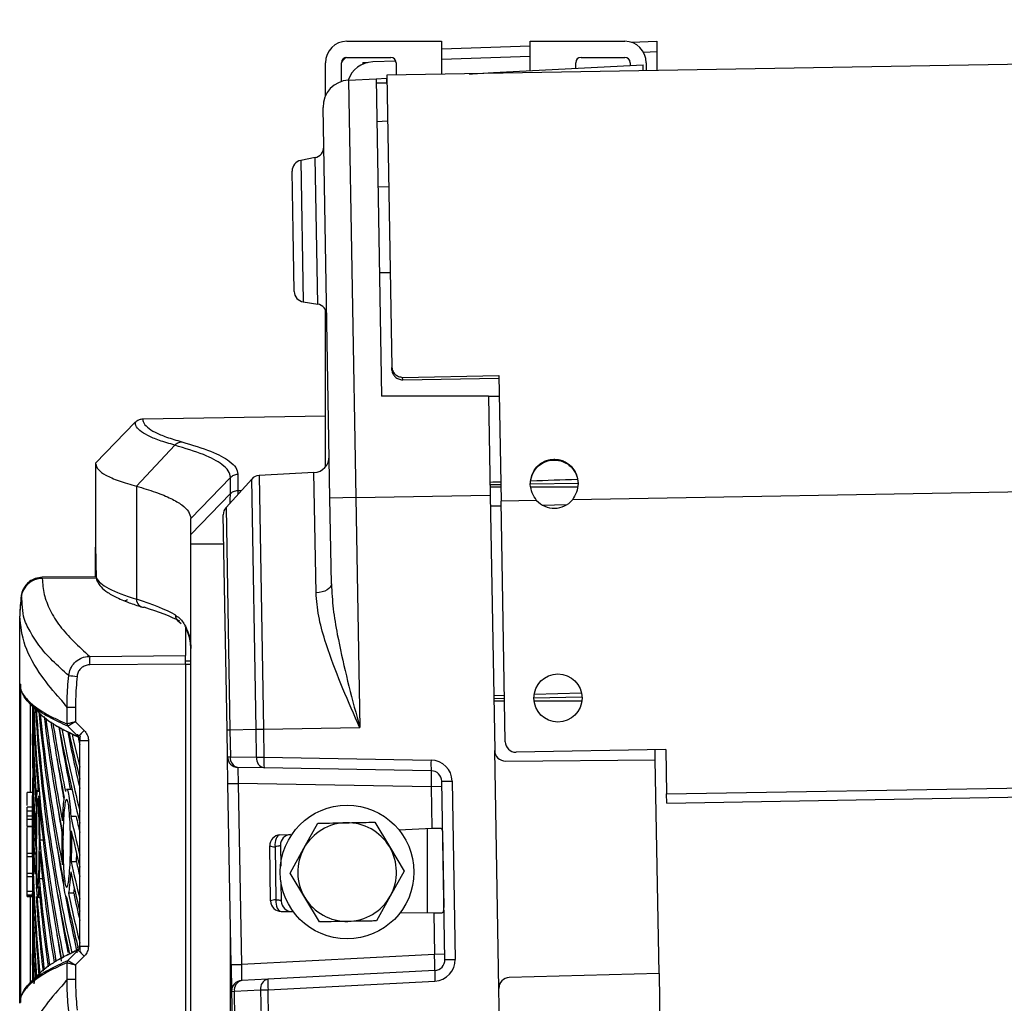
# Model space of a CAD drawing. Header units: millimetres. Extents: x 0 to 420, y 0 to 297.
# Tile 17 of 23: x 297.05 to 301.16, y 196.78 to 200.89. Entities that reach past the tile are written whole.
import ezdxf

# ---------------------------------------------------------------- set-up
doc = ezdxf.new("R2010")
doc.units = ezdxf.units.MM

msp = doc.modelspace()

# ---------------------------------------------------------------- linework, layer by layer
at = {"color": 7, "linetype": 'Continuous', "lineweight": 25}
for p, q in [((311.89852, 200.8892), (298.58158, 200.65675)), ((298.41516, 200.79892), (298.8107, 200.79892)), ((298.8107, 200.79892), (298.8107, 200.66075)), ((298.8107, 200.76747), (299.18167, 200.78042)), ((299.18167, 200.67617), (299.18167, 200.79892)), ((299.18167, 200.79892), (299.57721, 200.79892)), ((299.60295, 200.79513), (299.7113, 200.79892)), ((299.7113, 200.79892), (299.7113, 200.75419)), ((298.41516, 200.73187), (298.5984, 200.73187)), ((299.18167, 200.7357), (298.8107, 200.72274)), ((299.39397, 200.73187), (299.57721, 200.73187)), ((299.7113, 200.75419), (299.65573, 200.75225)), ((299.7113, 200.75419), (299.7113, 200.67647)), ((298.32577, 200.5711), (298.32577, 200.70953)), ((298.39281, 200.63099), (298.39281, 200.70953)), ((298.4822, 200.71031), (298.50201, 200.70996)), ((298.4822, 200.71031), (298.4822, 200.70344)), ((298.61977, 200.71608), (298.52299, 200.7127)), ((298.62075, 200.70953), (298.62075, 200.65743)), ((299.02801, 200.66811), (299.65365, 200.7009)), ((299.37162, 200.68612), (299.37162, 200.70953)), ((299.59956, 200.70953), (299.59956, 200.69807)), ((299.65409, 200.67547), (299.65365, 200.7009)), ((299.6666, 200.70953), (299.6666, 200.67569)), ((298.58158, 200.65675), (298.60289, 199.4362)), ((298.92582, 200.66276), (298.93986, 200.66349)), ((298.93986, 200.66349), (298.98374, 200.66579)), ((298.93987, 200.663), (298.93986, 200.66349)), ((298.98374, 200.66579), (299.02801, 200.66811)), ((298.98374, 200.66579), (298.98377, 200.66377)), ((299.02801, 200.66811), (299.02807, 200.66454)), ((298.42159, 200.63633), (298.53713, 200.64239)), ((298.42159, 200.63633), (298.45204, 198.89188)), ((298.53713, 200.64239), (298.58102, 200.64469)), ((298.53713, 200.64239), (298.56029, 199.3156)), ((298.58215, 200.62451), (298.53745, 200.62412)), ((298.58102, 200.64469), (298.58179, 200.64473)), ((298.58102, 200.64469), (298.58137, 200.6245)), ((298.34422, 198.88999), (298.31571, 200.5228)), ((298.54025, 200.46364), (298.58491, 200.46598)), ((298.28244, 200.31284), (298.22242, 200.30118)), ((298.22242, 200.30118), (298.23274, 199.7098)), ((298.28779, 200.00654), (298.28244, 200.31284)), ((298.19065, 200.00485), (298.18626, 200.25652)), ((298.58972, 200.19062), (298.54503, 200.18984)), ((298.19504, 199.75317), (298.19065, 200.00485)), ((298.29313, 199.70024), (298.28779, 200.00654)), ((298.55127, 199.83234), (298.59596, 199.83312)), ((298.23274, 199.7098), (298.29313, 199.70024)), ((298.32577, 199.02037), (298.32577, 199.67677)), ((298.60309, 199.42486), (298.60289, 199.4362)), ((298.64832, 199.39442), (299.05051, 199.40144)), ((298.6485, 199.38393), (298.64832, 199.39442)), ((298.6485, 199.38393), (299.05069, 199.39095)), ((299.05051, 199.40144), (299.05966, 198.87704)), ((299.00731, 199.3156), (298.56029, 199.3156)), ((299.00731, 199.3156), (299.01453, 198.90169)), ((299.00731, 199.3156), (299.05201, 199.3156)), ((297.53073, 199.20686), (297.36483, 199.03507)), ((297.5621, 199.2205), (297.56213, 199.2205)), ((297.56213, 199.2205), (298.32577, 199.23383)), ((297.6954, 199.11094), (297.53592, 198.93969)), ((311.18446, 199.08868), (299.35804, 198.88225)), ((297.36483, 199.03507), (297.36483, 199.03445)), ((297.36483, 199.03445), (297.36483, 198.68527)), ((297.92851, 198.97599), (297.76262, 198.8048)), ((298.01721, 198.96944), (297.9099, 198.85026)), ((297.92851, 198.90837), (297.92851, 198.97599)), ((297.95988, 198.98958), (297.95988, 198.92195)), ((298.03547, 197.92353), (298.01721, 198.96944)), ((298.27765, 198.9962), (298.04809, 198.98416)), ((298.04809, 198.98416), (298.06659, 197.92407)), ((298.28641, 198.4943), (298.27765, 198.9962)), ((297.53592, 198.93969), (297.53592, 198.46668)), ((297.95988, 198.92194), (297.97465, 198.92218)), ((297.95988, 198.92195), (297.95988, 198.92194)), ((299.01375, 198.94638), (299.05844, 198.94716)), ((299.18225, 198.94932), (299.38243, 198.95282)), ((297.76262, 198.73717), (297.92851, 198.90837)), ((298.45204, 198.89188), (298.34422, 198.88999)), ((298.35048, 198.53094), (298.34422, 198.88999)), ((298.45204, 198.89188), (299.01453, 198.90169)), ((298.45204, 198.89188), (298.46881, 197.93109)), ((299.01453, 198.90169), (299.03316, 197.83465)), ((299.20816, 198.87963), (299.05966, 198.87704)), ((299.07721, 197.87157), (299.05966, 198.87704)), ((297.9099, 198.85026), (297.92611, 197.92162)), ((299.01531, 198.85701), (299.06, 198.85779)), ((299.23182, 198.86078), (299.33505, 198.86259)), ((297.76262, 198.73717), (297.76262, 198.8048)), ((297.91411, 197.92141), (297.89843, 198.81958)), ((297.36483, 198.56072), (297.36483, 198.68527)), ((297.76262, 196.19469), (297.76262, 198.69897)), ((297.76262, 198.69897), (297.90054, 198.69897)), ((297.36734, 198.56074), (297.14171, 198.55877)), ((297.14173, 198.55484), (297.36772, 198.55681)), ((297.14174, 198.55548), (297.14173, 198.55484)), ((297.14173, 198.55484), (297.14173, 198.55423)), ((297.05362, 198.47518), (297.05363, 198.47583)), ((297.0475, 198.39683), (297.0475, 198.39683)), ((297.0475, 198.11543), (297.0475, 198.39683)), ((297.71078, 198.37409), (297.71363, 198.37252)), ((297.71363, 198.37251), (297.72198, 198.36541)), ((297.74027, 198.35152), (297.74027, 198.23156)), ((297.34007, 198.22835), (297.74027, 198.23156)), ((297.74027, 198.19594), (297.74027, 198.23156)), ((297.74027, 198.19594), (297.34007, 198.19273)), ((297.74027, 198.20986), (297.76262, 198.20947)), ((297.74027, 198.19612), (297.76262, 198.19612)), ((297.74027, 198.19594), (297.74027, 196.69772)), ((297.0475, 198.11543), (297.0475, 198.11542)), ((297.0475, 196.77823), (297.0475, 198.11543)), ((297.05144, 198.11154), (297.05144, 196.78212)), ((299.02915, 198.06427), (299.07382, 198.06577)), ((299.19698, 198.05555), (299.39798, 198.05906)), ((299.1982, 198.06992), (299.39559, 198.07652)), ((297.0878, 198.03308), (297.13267, 197.98832)), ((297.09225, 197.66111), (297.09225, 198.03526)), ((297.10114, 198.01977), (297.10114, 197.9039)), ((297.11592, 198.01454), (297.12791, 197.99828)), ((297.24537, 197.94574), (297.24537, 198.01463)), ((297.24537, 198.01463), (297.24537, 198.01463)), ((297.28063, 198.01455), (297.28063, 197.95499)), ((299.02935, 198.05263), (299.07404, 198.05341)), ((299.07426, 198.04105), (299.02955, 198.04098)), ((299.39729, 198.04153), (299.19781, 198.04123)), ((297.24523, 197.94574), (297.24537, 197.94574)), ((297.24912, 197.93624), (297.24931, 197.93629)), ((298.06659, 197.92407), (298.46881, 197.93109)), ((297.10114, 197.85659), (297.10114, 197.9039)), ((297.29227, 197.89328), (297.29246, 197.8932)), ((297.91411, 197.92141), (297.92611, 197.92162)), ((297.91609, 197.80815), (297.91411, 197.92141)), ((297.92611, 197.92162), (298.03547, 197.92353)), ((297.92611, 197.92162), (297.92809, 197.80836)), ((298.03547, 197.92353), (298.06659, 197.92407)), ((298.03751, 197.80645), (298.03547, 197.92353)), ((298.06659, 197.92407), (298.06863, 197.807)), ((297.29933, 197.8772), (297.29889, 197.87739)), ((297.29889, 197.76554), (297.29889, 197.87739)), ((297.29933, 197.8772), (297.33459, 197.8772)), ((297.29933, 197.01646), (297.29933, 197.8772)), ((297.33459, 197.8772), (297.33459, 197.01646)), ((297.91609, 197.80815), (297.92809, 197.80836)), ((297.91803, 197.6965), (297.91609, 197.80815)), ((297.92809, 197.80836), (298.03751, 197.80645)), ((298.03751, 197.80645), (298.06863, 197.807)), ((298.06863, 197.807), (298.7672, 197.7948)), ((299.05051, 196.8406), (299.03316, 197.83465)), ((299.74831, 197.83858), (299.12268, 197.82766)), ((299.70435, 197.7962), (299.70362, 197.8378)), ((299.74831, 197.83858), (299.75155, 197.65313)), ((299.75155, 197.65313), (310.8341, 197.84657)), ((299.75221, 197.61514), (310.83476, 197.80859)), ((299.07823, 197.79074), (299.70435, 197.7962)), ((299.71995, 196.90245), (299.70435, 197.7962)), ((298.06941, 197.76234), (297.95999, 197.76425)), ((298.76798, 197.75014), (298.06941, 197.76234)), ((297.10114, 197.72007), (297.10114, 197.64693)), ((297.29889, 197.58171), (297.29889, 197.71449)), ((297.91803, 197.6965), (297.96116, 197.69726)), ((297.93124, 196.93974), (297.91803, 197.6965)), ((298.76915, 197.68315), (297.96116, 197.69726)), ((297.96116, 197.69726), (297.97437, 196.9405)), ((298.81228, 197.68391), (298.76915, 197.68315)), ((298.81189, 197.70624), (298.85502, 197.70699)), ((298.8249, 196.96121), (298.81189, 197.70624)), ((298.85502, 197.70699), (298.86802, 196.96196)), ((297.10114, 197.65919), (297.07879, 197.65899)), ((297.12436, 197.67141), (297.12289, 197.67138)), ((297.2658, 197.6716), (297.24371, 197.67121)), ((298.77218, 197.50953), (298.76915, 197.68315)), ((299.75221, 197.61514), (299.75155, 197.65313)), ((297.10166, 197.59763), (297.07879, 197.59743)), ((297.07879, 197.58274), (297.07879, 197.59743)), ((297.07879, 197.58274), (297.10175, 197.58274)), ((297.07879, 197.56163), (297.07879, 197.58274)), ((297.07879, 197.54803), (297.07879, 197.56163)), ((297.07879, 197.56163), (297.10175, 197.56163)), ((297.10114, 197.59763), (297.10114, 197.52295)), ((297.10175, 197.56163), (297.10175, 197.58274)), ((297.10207, 197.56182), (297.10207, 197.42532)), ((297.07879, 197.54803), (297.1017, 197.54784)), ((297.07879, 197.51865), (297.07879, 197.54803)), ((297.28351, 197.55961), (297.26103, 197.55958)), ((297.29889, 197.39788), (297.29889, 197.53066)), ((298.23579, 197.42671), (298.29352, 197.53088)), ((298.53168, 197.53503), (298.59302, 197.43295)), ((297.07879, 197.51865), (297.10138, 197.51847)), ((297.07879, 197.51756), (297.07879, 197.51865)), ((297.07879, 197.51756), (297.10135, 197.51737)), ((297.07879, 197.40603), (297.07879, 197.51365)), ((297.10114, 197.51737), (297.10114, 197.51659)), ((298.13518, 197.48172), (298.1853, 197.48391)), ((298.63253, 197.50343), (298.77218, 197.50953)), ((298.75036, 197.50858), (298.75036, 197.15665)), ((298.77218, 197.50953), (298.80274, 197.51087)), ((298.81488, 197.48904), (298.82031, 197.17838)), ((297.10114, 197.46332), (297.10114, 197.407)), ((297.15352, 197.45991), (297.13114, 197.45986)), ((298.13711, 197.43824), (298.13862, 197.3518)), ((297.07879, 197.40603), (297.07879, 197.42083)), ((297.07879, 197.40603), (297.10131, 197.40602)), ((297.07879, 197.39219), (297.07879, 197.40603)), ((297.10207, 197.42532), (297.10579, 197.42533)), ((298.09646, 197.20589), (298.09244, 197.43629)), ((298.11485, 197.43276), (298.11874, 197.21019)), ((298.17805, 197.32255), (298.23579, 197.42671)), ((298.59302, 197.43295), (298.65436, 197.33086)), ((297.07879, 197.39219), (297.10127, 197.392)), ((297.07879, 197.32229), (297.07879, 197.39219)), ((297.10207, 197.37799), (297.10207, 197.24149)), ((297.28502, 197.36899), (297.26254, 197.36895)), ((297.07879, 197.32229), (297.1017, 197.32248)), ((297.07879, 197.30869), (297.07879, 197.32229)), ((297.29889, 197.21404), (297.29889, 197.34683)), ((298.23939, 197.22046), (298.17805, 197.32255)), ((298.65436, 197.33086), (298.59662, 197.2267)), ((297.07879, 197.30869), (297.10175, 197.30869)), ((297.07879, 197.24652), (297.07879, 197.30869)), ((297.10175, 197.24652), (297.10175, 197.30869)), ((297.15138, 197.29889), (297.12899, 197.29889)), ((298.13976, 197.28661), (298.14117, 197.2055)), ((297.07879, 197.23183), (297.07879, 197.24652)), ((297.07879, 197.24652), (297.10175, 197.24652)), ((297.07879, 197.23183), (297.10167, 197.23163)), ((297.07879, 197.23032), (297.07879, 197.23183)), ((297.10114, 197.23163), (297.10114, 197.12126)), ((297.10207, 197.24149), (297.10579, 197.2415)), ((297.27346, 197.23797), (297.25096, 197.23808)), ((297.27346, 197.23797), (297.2766, 197.25868)), ((297.07879, 197.23032), (297.10114, 197.2302)), ((297.07879, 197.22504), (297.07879, 197.23032)), ((297.07879, 197.22504), (297.10114, 197.22484)), ((297.09225, 196.85991), (297.09225, 197.22492)), ((297.10207, 197.19416), (297.10207, 197.05765)), ((297.12291, 197.22227), (297.13172, 197.22212)), ((298.30073, 197.11837), (298.23939, 197.22046)), ((298.59662, 197.2267), (298.53888, 197.12253)), ((297.29889, 197.03021), (297.29889, 197.16299)), ((298.14076, 197.16197), (298.19092, 197.16154)), ((298.63857, 197.15763), (298.77835, 197.15641)), ((298.77835, 197.15641), (298.78138, 196.98279)), ((298.77835, 197.15641), (298.80893, 197.15614)), ((297.10114, 197.12126), (297.10114, 196.98474)), ((297.92851, 196.19469), (297.92851, 197.09658)), ((297.10207, 197.05765), (297.10579, 197.05766)), ((297.10114, 196.93742), (297.10114, 196.98474)), ((297.29933, 197.01646), (297.33459, 197.01646)), ((297.22132, 196.96666), (297.20905, 196.95939)), ((297.24537, 196.94791), (297.24523, 196.94791)), ((297.24537, 196.87902), (297.24537, 196.94791)), ((297.24912, 196.95742), (297.24931, 196.95737)), ((298.78138, 196.98279), (297.97437, 196.9405)), ((298.82451, 196.98354), (298.78138, 196.98279)), ((298.8249, 196.96121), (298.86802, 196.96196)), ((297.13258, 196.90525), (297.0878, 196.86057)), ((297.28063, 196.93867), (297.28063, 196.87911)), ((297.93124, 196.93974), (297.97437, 196.9405)), ((297.93124, 196.93974), (297.93319, 196.82809)), ((298.78255, 196.9158), (298.08483, 196.87923)), ((299.71995, 196.90245), (299.09403, 196.88606)), ((299.71995, 196.90245), (299.72424, 196.65666)), ((297.1279, 196.89537), (297.11795, 196.88224)), ((297.24537, 196.87903), (297.24537, 196.87902)), ((298.08483, 196.87923), (297.97554, 196.8735)), ((298.08561, 196.83457), (298.78333, 196.87114)), ((297.93319, 196.82809), (297.9452, 196.8283)), ((297.93319, 196.82809), (297.93517, 196.71484)), ((297.9452, 196.8283), (298.05448, 196.83403)), ((297.94717, 196.71505), (297.9452, 196.8283)), ((298.05448, 196.83403), (298.08561, 196.83457)), ((298.05448, 196.83403), (298.05653, 196.71696)), ((298.08765, 196.7175), (298.08561, 196.83457)), ((299.06913, 195.77355), (299.05051, 196.8406))]:
    msp.add_line(p, q, dxfattribs=at)
at = {"color": 7, "linetype": 'Continuous', "lineweight": 25, "flags": 128}
for points in [[(297.92759, 198.86991), (297.92767, 198.88395), (297.92831, 198.90652), (297.9285, 198.90837), (297.9285, 198.90837), (297.9285, 198.90837)], [(298.35048, 198.53094), (298.34937, 198.52414), (298.34583, 198.51754), (298.34001, 198.5114), (298.3321, 198.50593), (298.32241, 198.50133), (298.31128, 198.49778), (298.29913, 198.49541), (298.28641, 198.4943)], [(297.29246, 197.8932), (297.27079, 197.91472), (297.26611, 197.91937), (297.24912, 197.93624)], [(297.28063, 197.95499), (297.29098, 197.94471), (297.31733, 197.91854)], [(298.13518, 197.48172), (298.13063, 197.48058), (298.12635, 197.4776), (298.12253, 197.47292), (298.11932, 197.46672), (298.11687, 197.45928), (298.11527, 197.4509), (298.11458, 197.44193), (298.11485, 197.43276)], [(298.11874, 197.21019), (298.11879, 197.20102), (298.11978, 197.19208), (298.12168, 197.18376), (298.12439, 197.17641), (298.12781, 197.17033), (298.1318, 197.16578), (298.13617, 197.16296), (298.14076, 197.16197)], [(297.24912, 196.95742), (297.27079, 196.97894), (297.29246, 197.00046)], [(297.31733, 196.97511), (297.29098, 196.94895), (297.28063, 196.93867)]]:
    msp.add_lwpolyline(points, dxfattribs=at)
at = {"color": 7, "linetype": 'Continuous', "lineweight": 25}
for centre, radius in [((299.29753, 198.05422), 0.10056), ((298.4162, 197.3267), 0.27934)]:
    msp.add_circle(centre, radius, dxfattribs=at)
for centre, radius, start, end in [((298.41516, 200.70953), 0.08939, 90, 180), ((299.57721, 200.70953), 0.08939, 0, 90), ((298.41516, 200.70953), 0.02235, 90, 180), ((298.4822, 200.64419), 0.11174, 128.40817, 143.06794), ((298.5984, 200.70953), 0.02235, 0, 90), ((299.39397, 200.70953), 0.02235, 90, 180), ((299.57721, 200.70953), 0.02235, 360, 90), ((298.52689, 200.60103), 0.11174, 92, 161.60348), ((298.42743, 200.52475), 0.11174, 93, 181), ((298.27391, 200.35672), 0.04469, 281, 1), ((298.23095, 200.2573), 0.04469, 101, 181), ((298.23973, 199.75395), 0.04469, 181, 261), ((298.28614, 199.65609), 0.04469, 1, 81), ((298.27414, 199.06315), 0.06704, 273, 1), ((298.05042, 198.93953), 0.04469, 93, 138), ((299.28193, 198.94797), 0.10056, 222.81031, 319.18969), ((297.94312, 198.82036), 0.04469, 138, 181), ((297.14237, 198.46558), 0.08927, 90.41075, 173.82145), ((297.14238, 198.46496), 0.08927, 90.41461, 173.82073), ((297.40131, 198.55651), 0.03326, 179.8111, 204.79027), ((298.48983, 198.32239), 1.44424, 173.95163, 177.04549), ((297.4866, 198.47463), 0.01342, 270.45949, 330.36316), ((297.56784, 198.46523), 0.03195, 177.40105, 269.52064), ((297.73005, 198.40108), 0.03294, 179.05311, 240.13497), ((298.57148, 198.21054), 1.23154, 179.1712, 180.8288), ((298.56183, 211.2262), 13.14351, 264.281638, 264.435221), ((297.25859, 197.94567), 0.01337, 179.69627, 224.89199), ((297.25885, 197.94581), 0.01348, 180.27775, 224.92063), ((298.42656, 196.80522), 1.57159, 134.89458, 136.18907), ((299.1219, 197.87235), 0.04469, 181, 271), ((297.96077, 197.80893), 0.04469, 181, 269), ((297.96755, 197.8033), 0.03978, 172.68816, 259.05548), ((298.3894, 197.79026), 0.3212, 177.0129, 184.9871), ((299.07784, 197.83543), 0.04469, 181, 270.5), ((298.07696, 197.80139), 0.03978, 172.68816, 259.05548), ((299.08797, 197.77807), 0.3212, 177.0129, 184.9871), ((298.76564, 197.70543), 0.08939, 1, 89), ((298.7672, 197.70546), 0.04469, 1, 89), ((298.4162, 197.3267), 0.20628, 91, 151), ((298.4162, 197.3267), 0.20628, 31, 91), ((298.13713, 197.43707), 0.04469, 92.5, 181), ((298.1818, 197.43902), 0.04469, 92.5, 181), ((298.11046, 197.47788), 0.04533, 246.57293, 275.55756), ((298.4162, 197.3267), 0.20628, 151, 211), ((298.4162, 197.3267), 0.20628, 331, 31), ((298.11593, 197.16495), 0.04533, 86.44244, 115.42707), ((298.14115, 197.20667), 0.04469, 181, 269.5), ((298.18586, 197.20628), 0.04469, 181, 269.5), ((298.4162, 197.3267), 0.20628, 211, 271), ((298.4162, 197.3267), 0.20628, 271, 331), ((298.42656, 198.08844), 1.57159, 223.81093, 225.10542), ((297.25859, 196.94798), 0.01337, 135.10801, 180.30373), ((297.25885, 196.94785), 0.01348, 135.07937, 179.72225), ((298.78021, 196.96043), 0.04469, 273, 1), ((298.77865, 196.9604), 0.08939, 273, 1), ((299.10331, 196.89906), 0.3212, 177.0129, 184.9871), ((297.97788, 196.82887), 0.04469, 93, 181), ((297.98445, 196.83474), 0.03978, 102.94452, 189.31184), ((298.09374, 196.84046), 0.03978, 102.94452, 189.31184), ((298.40559, 196.86249), 0.3212, 177.0129, 184.9871), ((299.0952, 196.84138), 0.04469, 91.5, 181)]:
    msp.add_arc(centre, radius, start, end, dxfattribs=at)
for centre, major_axis, ratio, start_param, end_param in [((321.59025, 198.6944), (90.16016, 2.68727), 0.0106876, 1.8194033, 1.8216202), ((321.59025, 198.6944), (90.16016, 2.68727), 0.0106876, 1.8230656, 1.8235774), ((331.22581, 199.9461), (85.37111, 0.43624), 0.0106876, 4.3254381, 4.3260034), ((331.22581, 199.9461), (85.37111, 0.43624), 0.0106876, 4.327588, 4.3300459), ((301.83429, 198.5968), (3.60955, -2.70441), 0.9746097, 3.7840222, 3.802398), ((301.83429, 198.49296), (4.46945, -0.07823), 0.0824453, 3.1809864, 3.4206192), ((291.84059, 198.43139), (5.92202, -0.10505), 0.0835378, 0.150351, 0.2790654), ((291.84001, 198.39799), (5.95554, -0.10504), 0.0830679, 0.1642942, 0.2790486), ((335.44007, 197.67827), (38.33851, -0.43713), 0.414169, 3.1476617, 3.1753083), ((335.44007, 198.44988), (38.33851, 0.43713), 0.414169, 3.1407027, 3.1666855), ((335.44007, 197.86211), (38.33851, -0.43713), 0.414169, 3.1588855, 3.1817341), ((335.44007, 198.63371), (38.33851, 0.43713), 0.414169, 3.153113, 3.218904), ((335.44007, 198.04594), (38.33851, -0.43713), 0.414169, 3.1715549, 3.2359826), ((335.44007, 198.81754), (38.33851, 0.43713), 0.414169, 3.1653215, 3.2294091), ((335.44007, 198.22977), (38.33851, -0.43713), 0.414169, 3.1836893, 3.2284504), ((335.44007, 199.00138), (38.33851, 0.43713), 0.414169, 3.1778803, 3.2177659), ((335.44007, 198.4136), (38.33851, -0.43713), 0.414169, 3.1966516, 3.2268682), ((335.44007, 199.18521), (38.33851, 0.43713), 0.414169, 3.1906186, 3.2178101), ((335.44007, 198.59744), (38.33851, -0.43713), 0.414169, 3.2096241, 3.2295325), ((335.44007, 199.36904), (38.33851, 0.43713), 0.414169, 3.203634, 3.221638), ((335.44007, 199.36904), (38.31616, 0.43688), 0.414169, 3.2046672, 3.2212045), ((335.44007, 198.78127), (38.33851, -0.43713), 0.414169, 3.2226079, 3.2479278), ((335.44007, 198.26605), (38.33851, 0.43713), 0.414169, 3.1368704, 3.1647365), ((335.44007, 199.55287), (38.33851, 0.43713), 0.414169, 3.2166698, 3.2384832), ((335.44007, 199.55287), (38.31616, 0.43688), 0.414169, 3.2175547, 3.2325931), ((335.44007, 198.9651), (38.33851, -0.43713), 0.414169, 3.2356038, 3.2479278), ((335.44007, 199.73671), (38.33851, 0.43713), 0.414169, 3.2297269, 3.2384832), ((335.44007, 199.73671), (38.31616, 0.43688), 0.414169, 3.2298573, 3.2325931), ((335.44007, 197.49444), (38.33851, -0.43713), 0.414169, 3.146315, 3.1742349), ((335.44007, 199.18521), (38.31616, 0.43688), 0.414169, 3.2014731, 3.2118391), ((297.96272, 197.69715), (-0.00273, 0.0671), 0.0231736, 6.2818358, 7.8514142), ((298.76759, 197.6831), (0.00039, 0.06705), 0.023249, 4.7133362, 6.2829145), ((335.44007, 198.08221), (38.33851, 0.43713), 0.414169, 3.1368704, 3.1570486), ((335.44007, 197.86211), (38.33851, -0.43713), 0.414169, 3.182791, 3.2255169), ((335.44007, 199.00138), (38.31616, 0.43688), 0.414169, 3.2014731, 3.2111161), ((335.44007, 197.31061), (38.33851, -0.43713), 0.414169, 3.1532999, 3.168614), ((335.44007, 197.10193), (38.33853, -0.43367), 0.4082376, 3.1408103, 3.1426868), ((335.44007, 199.36904), (38.33851, 0.43713), 0.414169, 3.2282303, 3.2384832), ((335.44007, 199.36904), (38.31616, 0.43688), 0.414169, 3.2282952, 3.2325931), ((335.44007, 198.59744), (38.33851, -0.43713), 0.414169, 3.2383085, 3.2479278), ((335.44007, 198.44988), (38.33851, 0.43713), 0.414169, 3.1764356, 3.2084087), ((335.44007, 197.76839), (38.33853, 0.43367), 0.4082381, 3.1369749, 3.142375), ((335.44007, 197.89838), (38.33851, 0.43713), 0.414169, 3.1438553, 3.1769639), ((335.44007, 197.67827), (38.33851, -0.43713), 0.414169, 3.1858228, 3.2150558), ((335.44007, 198.81754), (38.31616, 0.43688), 0.414169, 3.2014731, 3.2107809), ((335.44007, 197.12678), (38.33851, -0.43713), 0.414169, 3.1532999, 3.1836839), ((335.44007, 199.18521), (38.33851, 0.43713), 0.414169, 3.228661, 3.2384832), ((335.44007, 199.18521), (38.31616, 0.43688), 0.414169, 3.2287259, 3.2325931), ((335.44007, 198.4136), (38.33851, -0.43713), 0.414169, 3.2375651, 3.2479278), ((335.44007, 198.26605), (38.33851, 0.43713), 0.414169, 3.1749937, 3.1979214), ((335.44007, 197.71455), (38.33851, 0.43713), 0.414169, 3.1438553, 3.1659828), ((335.44007, 198.08221), (38.33851, 0.43713), 0.414169, 3.1656871, 3.1874403), ((335.44007, 197.49444), (38.33851, -0.43713), 0.414169, 3.1835014, 3.2045977), ((335.44007, 198.63371), (38.31616, 0.43688), 0.414169, 3.2014731, 3.2177406), ((335.44007, 199.00138), (38.33851, 0.43713), 0.414169, 3.2253052, 3.2384832), ((335.44007, 199.00138), (38.31616, 0.43688), 0.414169, 3.2253774, 3.2325931), ((335.44007, 196.94294), (38.33851, -0.43713), 0.414169, 3.1532999, 3.1732253), ((335.44007, 197.31061), (38.33851, -0.43713), 0.414169, 3.1745123, 3.1941409), ((335.44007, 198.81754), (38.31616, 0.43688), 0.414169, 3.2145152, 3.2294268), ((335.44007, 198.22977), (38.33851, -0.43713), 0.414169, 3.2325732, 3.2458073), ((335.44007, 196.75911), (38.33851, -0.43713), 0.414169, 3.146315, 3.1627635), ((335.44007, 197.53071), (38.33851, 0.43713), 0.414169, 3.1438553, 3.1560194), ((335.44007, 198.44988), (38.31616, 0.43688), 0.414169, 3.2014731, 3.2084294), ((335.44007, 197.34688), (38.33851, 0.43713), 0.414169, 3.1368704, 3.1437796), ((298.77982, 196.98279), (-0.00273, 0.06699), 0.023249, 3.1418634, 4.7114418), ((335.44007, 196.57528), (38.33851, -0.43713), 0.414169, 3.146315, 3.1502874), ((297.97593, 196.94066), (0.00039, 0.06715), 0.0231736, 1.5733638, 3.1429421), ((335.44007, 196.57528), (38.33851, -0.43713), 0.414169, 3.150568, 3.1507622)]:
    msp.add_ellipse(centre, major_axis=major_axis, ratio=ratio, start_param=start_param, end_param=end_param, dxfattribs=at)
for points, knots in [([(298.60289, 199.4362), (298.60418, 199.43045), (298.60661, 199.41967), (298.6165, 199.40612), (298.63098, 199.39717), (298.64231, 199.39537), (298.64832, 199.39442)], [0, 0, 0, 0, 0.2679569, 0.5029641, 0.7363441, 1, 1, 1, 1]), ([(298.60309, 199.42486), (298.60438, 199.41922), (298.60682, 199.40862), (298.61674, 199.39534), (298.63121, 199.38661), (298.6425, 199.38486), (298.6485, 199.38393)], [0, 0, 0, 0, 0.2656201, 0.4997525, 0.7340208, 1, 1, 1, 1]), ([(297.53075, 199.20688), (297.53529, 199.21062), (297.54373, 199.21757), (297.55547, 199.22026), (297.56128, 199.22047), (297.5621, 199.2205)], [0, 0, 0, 0, 0.49981069, 0.92988895, 1, 1, 1, 1]), ([(297.6954, 199.11094), (297.67305, 199.11751), (297.62827, 199.13066), (297.58064, 199.15109), (297.54779, 199.17198), (297.53232, 199.19063), (297.53119, 199.20236), (297.53075, 199.20688)], [0, 0, 0, 0, 0.2156209, 0.4320355, 0.6476621, 0.864081, 1, 1, 1, 1]), ([(297.56213, 199.2205), (297.56254, 199.21598), (297.56362, 199.20431), (297.57889, 199.18572), (297.61136, 199.16493), (297.6586, 199.14455), (297.703, 199.13144), (297.72524, 199.12488)], [0, 0, 0, 0, 0.1361498, 0.3517185, 0.5680787, 0.783643, 1, 1, 1, 1]), ([(297.72524, 199.12488), (297.76845, 199.11178), (297.85487, 199.08559), (297.92085, 199.04926), (297.95462, 199.0172), (297.95812, 198.9988), (297.95988, 198.98958)], [0, 0, 0, 0, 0.3038166, 0.6076325, 0.8035273, 1, 1, 1, 1]), ([(297.92851, 198.97599), (297.92679, 198.98515), (297.92336, 199.00351), (297.88988, 199.03549), (297.82428, 199.07175), (297.73836, 199.09788), (297.6954, 199.11094)], [0, 0, 0, 0, 0.19589106, 0.39236037, 0.69617779, 1, 1, 1, 1]), ([(299.18138, 198.94657), (299.18313, 198.9608), (299.18638, 198.98738), (299.20426, 199.0168), (299.2235, 199.034), (299.24077, 199.04419), (299.25984, 199.05036), (299.27998, 199.05254), (299.30019, 199.05116), (299.31945, 199.04569), (299.33711, 199.03613), (299.35716, 199.01941), (299.3766, 198.99087), (299.38045, 198.96432), (299.38247, 198.9504)], [0, 0, 0, 0, 0.1333916, 0.2491705, 0.3133152, 0.3746972, 0.436014, 0.4999712, 0.5637077, 0.6249361, 0.6863853, 0.7507563, 0.869323, 1, 1, 1, 1]), ([(299.18141, 198.94522), (299.18317, 198.95919), (299.18646, 198.98535), (299.20783, 199.01965), (299.24003, 199.04295), (299.27999, 199.05092), (299.32032, 199.04449), (299.35342, 199.0221), (299.37658, 198.98883), (299.38046, 198.96271), (299.38249, 198.94904)], [0, 0, 0, 0, 0.1325458, 0.2481512, 0.3738138, 0.4999616, 0.6257916, 0.7517557, 0.8701617, 1, 1, 1, 1]), ([(297.36483, 199.03445), (297.36705, 199.02591), (297.37129, 199.0095), (297.40577, 198.98527), (297.4574, 198.96208), (297.51021, 198.94702), (297.53592, 198.93969)], [0, 0, 0, 0, 0.26022739, 0.50007261, 0.75663822, 1, 1, 1, 1]), ([(297.53592, 198.93969), (297.56341, 198.93141), (297.61959, 198.91448), (297.68197, 198.88825), (297.72767, 198.86135), (297.75695, 198.83361), (297.76069, 198.8146), (297.76262, 198.8048)], [0, 0, 0, 0, 0.1936363, 0.3957127, 0.5934258, 0.7902057, 1, 1, 1, 1]), ([(297.92851, 198.90837), (297.93235, 198.91162), (297.93888, 198.91715), (297.95008, 198.92115), (297.95673, 198.92169), (297.95988, 198.92195)], [0, 0, 0, 0, 0.428898, 0.7294414, 1, 1, 1, 1]), ([(297.95988, 198.92194), (297.9598, 198.92142), (297.9595, 198.91944), (297.95931, 198.91113), (297.95918, 198.90499)], [0, 0, 0, 0, 0.2617766, 1, 1, 1, 1]), ([(299.20816, 198.87963), (299.20152, 198.88999), (299.1883, 198.9106), (299.18368, 198.93462), (299.18138, 198.94657)], [0, 0, 0, 0, 0.5025804, 1, 1, 1, 1]), ([(299.38247, 198.9504), (299.38058, 198.93819), (299.37681, 198.91391), (299.36428, 198.89277), (299.35804, 198.88225)], [0, 0, 0, 0, 0.5025423, 1, 1, 1, 1]), ([(297.76262, 198.69897), (297.76262, 198.70373), (297.76262, 198.71324), (297.76262, 198.72547), (297.76262, 198.73445), (297.76262, 198.73627), (297.76262, 198.73717)], [0, 0, 0, 0, 0.2500087, 0.5, 0.7499913, 1, 1, 1, 1]), ([(297.36483, 198.68527), (297.36487, 198.68017), (297.36492, 198.67266), (297.36509, 198.6588), (297.36514, 198.65434)], [0, 0, 0, 0, 0.67802584, 1, 1, 1, 1]), ([(297.1414, 198.55781), (297.13164, 198.55714), (297.11285, 198.55586), (297.08961, 198.54266), (297.07314, 198.52697), (297.06285, 198.51106), (297.05705, 198.49669), (297.05439, 198.48533), (297.05352, 198.47839), (297.05337, 198.47587), (297.05337, 198.47582)], [0, 0, 0, 0, 0.21913212, 0.42173197, 0.58960318, 0.73140936, 0.8479313, 0.9378161, 0.99880606, 1, 1, 1, 1]), ([(297.14173, 198.55423), (297.14338, 198.53197), (297.14667, 198.48745), (297.17253, 198.42088), (297.22439, 198.33432), (297.29423, 198.27034), (297.34007, 198.22835)], [0, 0, 0, 0, 0.2036202, 0.4072406, 0.6109477, 1, 1, 1, 1]), ([(297.36686, 198.57281), (297.36702, 198.56841), (297.36734, 198.55995), (297.36782, 198.5577), (297.36805, 198.55662)], [0, 0, 0, 0, 0.5187625, 1, 1, 1, 1]), ([(297.36688, 198.57226), (297.36704, 198.56805), (297.36732, 198.56023), (297.36769, 198.55475), (297.36886, 198.54898), (297.36981, 198.54499), (297.37103, 198.54295), (297.37122, 198.54262)], [0, 0, 0, 0, 0.3817903, 0.7084151, 0.8426141, 0.9749819, 1, 1, 1, 1]), ([(297.37102, 198.54278), (297.37455, 198.53651), (297.38361, 198.52046), (297.40784, 198.49935), (297.44674, 198.47617), (297.49726, 198.45448), (297.53984, 198.44064), (297.55826, 198.43465)], [0, 0, 0, 0, 0.1243288, 0.3184422, 0.5537349, 0.8070048, 1, 1, 1, 1]), ([(298.35048, 198.53094), (298.35241, 198.49615), (298.35626, 198.42654), (298.37837, 198.29834), (298.41187, 198.14698), (298.4459, 198.01747), (298.46498, 197.94548), (298.46868, 197.93155), (298.46881, 197.93109)], [0, 0, 0, 0, 0.1775403, 0.355297, 0.6430085, 0.9309032, 0.9977131, 1, 1, 1, 1]), ([(297.05374, 198.47985), (297.05243, 198.46676), (297.04981, 198.44062), (297.04827, 198.4144), (297.0475, 198.40131)], [0, 0, 0, 0, 0.5005685, 1, 1, 1, 1]), ([(297.25223, 198.14809), (297.2063, 198.18923), (297.13629, 198.25192), (297.0848, 198.34522), (297.05752, 198.39111), (297.05754, 198.48792), (297.05362, 198.47457), (297.05362, 198.47457)], [0, 0, 0, 0, 0.3887669, 0.5925279, 0.7962893, 0.9999993, 1, 1, 1, 1]), ([(297.05362, 198.47457), (297.05362, 198.47457), (297.05362, 198.47477), (297.05362, 198.47498), (297.05362, 198.47518)], [0, 0, 0, 0, 0.0003655, 1, 1, 1, 1]), ([(298.46881, 197.93109), (298.46862, 197.93151), (298.46286, 197.94459), (298.43309, 198.01228), (298.38012, 198.13407), (298.32794, 198.27668), (298.29436, 198.39721), (298.28906, 198.46196), (298.28641, 198.4943)], [0, 0, 0, 0, 0.00221517, 0.06849855, 0.35465345, 0.64038586, 0.8204229, 1, 1, 1, 1]), ([(297.24537, 198.01463), (297.24384, 198.01704), (297.23444, 198.03192), (297.19476, 198.0733), (297.12652, 198.15955), (297.06094, 198.27306), (297.05199, 198.35555), (297.0475, 198.39683)], [0, 0, 0, 0, 0.0117013, 0.0722088, 0.3141935, 0.6568871, 1, 1, 1, 1]), ([(297.69711, 198.40163), (297.70338, 198.39727), (297.72218, 198.3842), (297.74467, 198.35033), (297.75956, 198.30603), (297.7626, 198.27522), (297.76262, 198.26117), (297.76262, 198.26097)], [0, 0, 0, 0, 0.1493418, 0.4481308, 0.7478527, 0.996344, 1, 1, 1, 1]), ([(297.76262, 198.26097), (297.76262, 198.26111), (297.76261, 198.27125), (297.76076, 198.30522), (297.74822, 198.33391), (297.73944, 198.354)], [0, 0, 0, 0, 0.0043932, 0.3024937, 1, 1, 1, 1]), ([(297.25223, 198.14809), (297.2542, 198.15792), (297.25815, 198.17757), (297.27595, 198.20251), (297.30026, 198.22034), (297.32309, 198.22754), (297.33653, 198.22818), (297.34007, 198.22835)], [0, 0, 0, 0, 0.2296881, 0.4595969, 0.6887793, 0.9180889, 1, 1, 1, 1]), ([(297.34007, 198.19273), (297.33793, 198.19263), (297.32985, 198.19227), (297.3161, 198.188), (297.30148, 198.17732), (297.29079, 198.16234), (297.28846, 198.15053), (297.28729, 198.14463)], [0, 0, 0, 0, 0.08210774, 0.31165455, 0.54070711, 0.77036972, 1, 1, 1, 1]), ([(297.24537, 198.01463), (297.2455, 198.02639), (297.24599, 198.07095), (297.24958, 198.11538), (297.25223, 198.14809)], [0, 0, 0, 0, 0.2638842, 1, 1, 1, 1]), ([(297.28729, 198.14463), (297.28472, 198.11273), (297.28122, 198.06942), (297.28075, 198.02599), (297.28063, 198.01455)], [0, 0, 0, 0, 0.7365741, 1, 1, 1, 1]), ([(297.0475, 198.11542), (297.04917, 198.10336), (297.05185, 198.08396), (297.0697, 198.05724), (297.08525, 198.04073), (297.10403, 198.02423), (297.1259, 198.00773), (297.16181, 197.98575), (297.20144, 197.96509), (297.2316, 197.95176), (297.24523, 197.94574)], [0, 0, 0, 0, 0.2128192, 0.3423754, 0.4719316, 0.50432, 0.6339994, 0.7636564, 0.8932125, 1, 1, 1, 1]), ([(297.24912, 197.93624), (297.2355, 197.94226), (297.20535, 197.95559), (297.16572, 197.97625), (297.12981, 197.99823), (297.10796, 198.01474), (297.08914, 198.03124), (297.07414, 198.04775), (297.06135, 198.06426), (297.05942, 198.07344), (297.05904, 198.07528)], [0, 0, 0, 0, 0.1302824, 0.288343, 0.4465265, 0.6047374, 0.6442518, 0.8023123, 0.9603728, 1, 1, 1, 1]), ([(297.28063, 198.01455), (297.27939, 198.01455), (297.27408, 198.01456), (297.26492, 198.01458), (297.25501, 198.01461), (297.24778, 198.01462), (297.24618, 198.01463), (297.24537, 198.01463)], [0, 0, 0, 0, 0.0716067, 0.3068114, 0.5378745, 0.7689372, 1, 1, 1, 1]), ([(297.1307, 197.9914), (297.13416, 197.98768), (297.14578, 197.97519), (297.16938, 197.95818), (297.20425, 197.93604), (297.24181, 197.91543), (297.27759, 197.89918), (297.29368, 197.89188)], [0, 0, 0, 0, 0.11340967, 0.38063397, 0.51424302, 0.78146733, 1, 1, 1, 1]), ([(297.20606, 197.93589), (297.20607, 197.93588), (297.2082, 197.93457), (297.21044, 197.93327), (297.21266, 197.93197)], [0, 0, 0, 0, 0.0053381, 1, 1, 1, 1]), ([(297.22314, 197.92597), (297.22261, 197.92627), (297.21995, 197.92776), (297.21644, 197.92976), (297.21353, 197.93146), (297.21266, 197.93197)], [0, 0, 0, 0, 0.1494253, 0.747127, 1, 1, 1, 1]), ([(297.28063, 197.95499), (297.28054, 197.95496), (297.27853, 197.95444), (297.27254, 197.95288), (297.26324, 197.95045), (297.25414, 197.94807), (297.2476, 197.94635), (297.24612, 197.94595), (297.24537, 197.94574)], [0, 0, 0, 0, 0.0053156, 0.1176999, 0.3508535, 0.5700679, 0.7835799, 1, 1, 1, 1]), ([(297.28063, 197.95499), (297.28055, 197.95494), (297.27876, 197.95388), (297.27344, 197.95073), (297.26517, 197.94582), (297.25709, 197.941), (297.25128, 197.93751), (297.24997, 197.9367), (297.24931, 197.93629)], [0, 0, 0, 0, 0.0053156, 0.1176999, 0.3508535, 0.5700679, 0.7835799, 1, 1, 1, 1]), ([(297.22314, 197.92597), (297.22613, 197.92431), (297.23236, 197.92086), (297.24243, 197.91554), (297.24977, 197.91178), (297.25369, 197.90982), (297.25386, 197.90973)], [0, 0, 0, 0, 0.3060679, 0.6376123, 0.9838287, 1, 1, 1, 1]), ([(297.2663, 197.90363), (297.26568, 197.90393), (297.26258, 197.90542), (297.25843, 197.90746), (297.25495, 197.90919), (297.25386, 197.90973)], [0, 0, 0, 0, 0.1469211, 0.7346058, 1, 1, 1, 1]), ([(297.2663, 197.90363), (297.27027, 197.90174), (297.27876, 197.8977), (297.28973, 197.8927), (297.29675, 197.8896), (297.29889, 197.88865)], [0, 0, 0, 0, 0.37841711, 0.80985914, 1, 1, 1, 1]), ([(297.29889, 197.87739), (297.29856, 197.88032), (297.29793, 197.88577), (297.29462, 197.89085), (297.29257, 197.89296), (297.29227, 197.89328)], [0, 0, 0, 0, 0.49797232, 0.9247743, 1, 1, 1, 1]), ([(297.29933, 197.8772), (297.29932, 197.87763), (297.29924, 197.8806), (297.29786, 197.8866), (297.29436, 197.89089), (297.29246, 197.8932)], [0, 0, 0, 0, 0.0718682, 0.4987863, 1, 1, 1, 1]), ([(297.29933, 197.8772), (297.29934, 197.87725), (297.29961, 197.87936), (297.30028, 197.88468), (297.30086, 197.89088), (297.30121, 197.89463)], [0, 0, 0, 0, 0.0099417, 0.4001815, 1, 1, 1, 1]), ([(297.31733, 197.91854), (297.32213, 197.91256), (297.33109, 197.9014), (297.33442, 197.88596), (297.33457, 197.87831), (297.33459, 197.8772)], [0, 0, 0, 0, 0.4975078, 0.9271867, 1, 1, 1, 1]), ([(297.07879, 197.60546), (297.07879, 197.61419), (297.07879, 197.63512), (297.07879, 197.65488), (297.07879, 197.65746), (297.07879, 197.6586)], [0, 0, 0, 0, 0.2849928, 0.6830324, 1, 1, 1, 1]), ([(297.10131, 197.40602), (297.10131, 197.4427), (297.1013, 197.5059), (297.10121, 197.58283), (297.10115, 197.62648), (297.10114, 197.64178), (297.10114, 197.64693)], [0, 0, 0, 0, 0.3858589, 0.6649336, 0.8871478, 1, 1, 1, 1]), ([(297.11818, 197.61448), (297.11879, 197.62971), (297.12002, 197.66023), (297.12168, 197.66744), (297.12251, 197.67105)], [0, 0, 0, 0, 0.4989175, 1, 1, 1, 1]), ([(297.12292, 197.66969), (297.12365, 197.66901), (297.1244, 197.6683), (297.12515, 197.66193), (297.12518, 197.66167)], [0, 0, 0, 0, 0.9585841, 1, 1, 1, 1]), ([(297.12664, 197.64488), (297.12712, 197.63681), (297.1284, 197.61552), (297.13004, 197.56376), (297.13096, 197.50604), (297.1311, 197.47042), (297.13114, 197.45986)], [0, 0, 0, 0, 0.2012869, 0.5312186, 0.8609815, 1, 1, 1, 1]), ([(297.24375, 197.66895), (297.24425, 197.66965), (297.2469, 197.67337), (297.25182, 197.65462), (297.25741, 197.61632), (297.25988, 197.57749), (297.26103, 197.55958)], [0, 0, 0, 0, 0.0747994, 0.3988125, 0.7227908, 1, 1, 1, 1]), ([(297.11869, 197.58024), (297.11919, 197.59362), (297.1202, 197.62038), (297.12223, 197.6369), (297.1244, 197.63308), (297.12652, 197.60795), (297.12829, 197.56471), (297.12945, 197.50816), (297.12984, 197.44472), (297.1294, 197.38155), (297.12819, 197.32573), (297.12639, 197.28354), (297.12427, 197.25974), (297.12209, 197.25703), (297.12011, 197.27574), (297.11852, 197.31376), (297.11745, 197.36676), (297.11697, 197.42885), (297.11711, 197.4927), (297.11774, 197.54484), (297.11843, 197.5704), (297.11869, 197.58024)], [0, 0, 0, 0, 0.05370085, 0.107401, 0.16111805, 0.214849, 0.26857504, 0.32227575, 0.37594176, 0.42958299, 0.48322434, 0.53689062, 0.59059154, 0.64431766, 0.69804855, 0.75176548, 0.80545946, 0.8591318, 0.91279031, 0.96644543, 1, 1, 1, 1]), ([(297.22665, 197.54029), (297.22766, 197.56227), (297.22946, 197.60132), (297.23249, 197.62706), (297.23381, 197.63832)], [0, 0, 0, 0, 0.5628369, 1, 1, 1, 1]), ([(297.23263, 197.57553), (297.23396, 197.58882), (297.23662, 197.61538), (297.24182, 197.63224), (297.24724, 197.62919), (297.25239, 197.60518), (297.25661, 197.56326), (297.25937, 197.5082), (297.26031, 197.44636), (297.25934, 197.38471), (297.25658, 197.33007), (297.25239, 197.28847), (297.24726, 197.26457), (297.24182, 197.2612), (297.23668, 197.27888), (297.23241, 197.31563), (297.22945, 197.36719), (297.22808, 197.4277), (297.22843, 197.49), (297.23013, 197.54087), (297.23194, 197.56593), (297.23263, 197.57553)], [0, 0, 0, 0, 0.053804, 0.1076031, 0.1615183, 0.2155014, 0.269422, 0.323168, 0.3767051, 0.4301008, 0.4834934, 0.5370217, 0.5907565, 0.6446694, 0.6986525, 0.7525749, 0.8063418, 0.8599294, 0.9133852, 0.9668046, 1, 1, 1, 1]), ([(297.10175, 197.58274), (297.10175, 197.58441), (297.10174, 197.58775), (297.10173, 197.59222), (297.10171, 197.59556), (297.10169, 197.59746), (297.10167, 197.59745), (297.10167, 197.59744)], [0, 0, 0, 0, 0.2143545, 0.4290874, 0.643822, 0.8585602, 1, 1, 1, 1]), ([(297.1017, 197.54784), (297.1017, 197.54861), (297.10172, 197.55016), (297.10174, 197.55418), (297.10175, 197.5582), (297.10175, 197.56075), (297.10175, 197.56163)], [0, 0, 0, 0, 0.2798496, 0.5648212, 0.8497894, 1, 1, 1, 1]), ([(297.11602, 197.46157), (297.11613, 197.48665), (297.11631, 197.52921), (297.11698, 197.56515), (297.11725, 197.5799)], [0, 0, 0, 0, 0.5894269, 1, 1, 1, 1]), ([(298.29352, 197.53088), (298.2956, 197.53091), (298.33486, 197.5316), (298.37479, 197.53229), (298.4126, 197.53295)], [0, 0, 0, 0, 0.0529743, 1, 1, 1, 1]), ([(298.4126, 197.53295), (298.44431, 197.53351), (298.48426, 197.5342), (298.52358, 197.53489), (298.53168, 197.53503)], [0, 0, 0, 0, 0.79381431, 1, 1, 1, 1]), ([(297.10136, 197.51758), (297.10136, 197.51753), (297.10137, 197.51743), (297.10137, 197.51811), (297.10138, 197.51847)], [0, 0, 0, 0, 0.4588003, 1, 1, 1, 1]), ([(297.22652, 197.35715), (297.22587, 197.38086), (297.22462, 197.42642), (297.22519, 197.47394), (297.22546, 197.49673)], [0, 0, 0, 0, 0.520389, 1, 1, 1, 1]), ([(297.26325, 197.49921), (297.2636, 197.47444), (297.26421, 197.4303), (297.26305, 197.38767), (297.26254, 197.36895)], [0, 0, 0, 0, 0.5610233, 1, 1, 1, 1]), ([(298.80274, 197.51087), (298.80467, 197.51079), (298.80821, 197.51064), (298.81169, 197.5077), (298.81364, 197.50294), (298.81462, 197.49647), (298.81479, 197.4916), (298.81488, 197.48904)], [0, 0, 0, 0, 0.2310021, 0.4238558, 0.617216, 0.7996965, 1, 1, 1, 1]), ([(298.13711, 197.43824), (298.13692, 197.43789), (298.13643, 197.43697), (298.13133, 197.43535), (298.12316, 197.43384), (298.1169, 197.43303), (298.11485, 197.43276)], [0, 0, 0, 0, 0.2010525, 0.5242998, 0.844996, 1, 1, 1, 1]), ([(297.10127, 197.39213), (297.10128, 197.39218), (297.10128, 197.3923), (297.1013, 197.39448), (297.10131, 197.39801), (297.10131, 197.40211), (297.10131, 197.4049), (297.10131, 197.40602)], [0, 0, 0, 0, 0.1800885, 0.4029794, 0.6258698, 0.8487592, 1, 1, 1, 1]), ([(297.12071, 197.23263), (297.11998, 197.24258), (297.11851, 197.26249), (297.11699, 197.31963), (297.11628, 197.37325), (297.11612, 197.40556), (297.11608, 197.41312)], [0, 0, 0, 0, 0.30266322, 0.60519303, 0.90756852, 1, 1, 1, 1]), ([(297.13105, 197.41289), (297.13082, 197.38831), (297.13042, 197.34655), (297.12941, 197.31278), (297.12899, 197.29889)], [0, 0, 0, 0, 0.5886716, 1, 1, 1, 1]), ([(297.28502, 197.36899), (297.28542, 197.37948), (297.28584, 197.39042), (297.28587, 197.40203), (297.28587, 197.4025)], [0, 0, 0, 0, 0.9594859, 1, 1, 1, 1]), ([(297.10175, 197.30869), (297.10175, 197.31036), (297.10174, 197.31371), (297.10173, 197.31815), (297.10171, 197.32104), (297.1017, 197.32212), (297.1017, 197.32248)], [0, 0, 0, 0, 0.2844746, 0.5694513, 0.8544304, 1, 1, 1, 1]), ([(297.26064, 197.32715), (297.25924, 197.30693), (297.25659, 197.26875), (297.25276, 197.2479), (297.25096, 197.23808)], [0, 0, 0, 0, 0.5295417, 1, 1, 1, 1]), ([(297.24368, 197.22244), (297.24152, 197.22501), (297.2372, 197.23016), (297.23285, 197.25999), (297.23086, 197.28249), (297.23039, 197.28781)], [0, 0, 0, 0, 0.431457, 0.865462, 1, 1, 1, 1]), ([(297.10167, 197.23175), (297.10167, 197.23181), (297.10169, 197.23196), (297.10171, 197.23419), (297.10173, 197.23776), (297.10175, 197.2421), (297.10175, 197.24515), (297.10175, 197.24652)], [0, 0, 0, 0, 0.1791483, 0.3938237, 0.6084978, 0.8231687, 1, 1, 1, 1]), ([(297.12764, 197.26593), (297.12703, 197.25581), (297.12562, 197.23278), (297.12391, 197.21892), (297.12301, 197.22303), (297.12293, 197.22339)], [0, 0, 0, 0, 0.4164318, 0.9479416, 1, 1, 1, 1]), ([(298.14117, 197.2055), (298.14097, 197.20584), (298.14045, 197.20674), (298.1353, 197.20818), (298.12708, 197.20941), (298.12079, 197.21), (298.11874, 197.21019)], [0, 0, 0, 0, 0.2010525, 0.5242998, 0.844996, 1, 1, 1, 1]), ([(298.80893, 197.15614), (298.81086, 197.15629), (298.81439, 197.15656), (298.81776, 197.15962), (298.81954, 197.16445), (298.8203, 197.17094), (298.8203, 197.17582), (298.82031, 197.17838)], [0, 0, 0, 0, 0.2310021, 0.4238558, 0.617216, 0.7996965, 1, 1, 1, 1]), ([(298.4198, 197.12045), (298.38199, 197.11979), (298.34206, 197.1191), (298.3028, 197.11841), (298.30073, 197.11837)], [0, 0, 0, 0, 0.9470257, 1, 1, 1, 1]), ([(298.53888, 197.12253), (298.53078, 197.12239), (298.49146, 197.1217), (298.45151, 197.12101), (298.4198, 197.12045)], [0, 0, 0, 0, 0.2061857, 1, 1, 1, 1]), ([(297.28862, 196.99955), (297.2743, 196.99298), (297.24048, 196.97749), (297.20425, 196.95762), (297.16938, 196.93547), (297.14578, 196.91847), (297.13416, 196.90597), (297.1307, 196.90225)], [0, 0, 0, 0, 0.2007927, 0.4740831, 0.6107252, 0.8840156, 1, 1, 1, 1]), ([(297.25516, 196.98457), (297.25127, 196.98261), (297.24262, 196.97826), (297.23453, 196.9739), (297.23007, 196.97151)], [0, 0, 0, 0, 0.4492129, 1, 1, 1, 1]), ([(297.25516, 196.98457), (297.25576, 196.98487), (297.25877, 196.98636), (297.26211, 196.988), (297.26488, 196.98934), (297.26518, 196.98948)], [0, 0, 0, 0, 0.1825482, 0.9127414, 1, 1, 1, 1]), ([(297.29321, 197.00249), (297.28976, 197.00093), (297.28011, 196.9966), (297.27102, 196.99226), (297.26518, 196.98948)], [0, 0, 0, 0, 0.3579755, 1, 1, 1, 1]), ([(297.28759, 196.99836), (297.28932, 197.0015), (297.29194, 197.00625), (297.29104, 197.0111), (297.29073, 197.01274)], [0, 0, 0, 0, 0.66087316, 1, 1, 1, 1]), ([(297.29246, 197.00046), (297.29208, 197.00029), (297.29045, 196.9996), (297.28884, 196.9989), (297.28759, 196.99836)], [0, 0, 0, 0, 0.231001, 1, 1, 1, 1]), ([(297.29073, 197.01274), (297.29309, 197.01376), (297.29593, 197.015), (297.29883, 197.01624), (297.29933, 197.01646)], [0, 0, 0, 0, 0.82656383, 1, 1, 1, 1]), ([(297.29246, 197.00046), (297.29278, 197.00078), (297.29487, 197.0029), (297.29786, 197.00759), (297.29924, 197.01303), (297.29932, 197.01599), (297.29933, 197.01646)], [0, 0, 0, 0, 0.0771068, 0.5053181, 0.9215233, 1, 1, 1, 1]), ([(297.30121, 196.99902), (297.30086, 197.00277), (297.30028, 197.00897), (297.29961, 197.01429), (297.29934, 197.0164), (297.29933, 197.01646)], [0, 0, 0, 0, 0.5998185, 0.9900583, 1, 1, 1, 1]), ([(297.33459, 197.01646), (297.33371, 197.00883), (297.33209, 196.99466), (297.32346, 196.98145), (297.31814, 196.97595), (297.31733, 196.97511)], [0, 0, 0, 0, 0.4977123, 0.9237782, 1, 1, 1, 1]), ([(297.24523, 196.94791), (297.2316, 196.94189), (297.20144, 196.92857), (297.16181, 196.9079), (297.1259, 196.88592), (297.10403, 196.86942), (297.08525, 196.85292), (297.0697, 196.83642), (297.05185, 196.80969), (297.04917, 196.79029), (297.0475, 196.77824)], [0, 0, 0, 0, 0.1067875, 0.2363437, 0.3660006, 0.49568, 0.5280684, 0.6576246, 0.7871807, 1, 1, 1, 1]), ([(297.05904, 196.81837), (297.05942, 196.82021), (297.06135, 196.82939), (297.07414, 196.84591), (297.08914, 196.86241), (297.10796, 196.87892), (297.12981, 196.89542), (297.16572, 196.9174), (297.20535, 196.93807), (297.2355, 196.9514), (297.24912, 196.95742)], [0, 0, 0, 0, 0.0396272, 0.1976877, 0.3557482, 0.3952626, 0.5534735, 0.711657, 0.8697175, 1, 1, 1, 1]), ([(297.22132, 196.96666), (297.22185, 196.96696), (297.22472, 196.96858), (297.22767, 196.97019), (297.23007, 196.97151)], [0, 0, 0, 0, 0.18503, 1, 1, 1, 1]), ([(297.24537, 196.94791), (297.24612, 196.94771), (297.2476, 196.94731), (297.25414, 196.94558), (297.26324, 196.9432), (297.27254, 196.94077), (297.27853, 196.93921), (297.28054, 196.93869), (297.28063, 196.93867)], [0, 0, 0, 0, 0.2164201, 0.4299321, 0.6491465, 0.8823001, 0.9946844, 1, 1, 1, 1]), ([(297.24931, 196.95737), (297.24997, 196.95696), (297.25128, 196.95614), (297.25709, 196.95266), (297.26517, 196.94784), (297.27344, 196.94293), (297.27876, 196.93977), (297.28055, 196.93871), (297.28063, 196.93867)], [0, 0, 0, 0, 0.2164201, 0.4299321, 0.6491465, 0.8823001, 0.9946844, 1, 1, 1, 1]), ([(297.24537, 196.87902), (297.24384, 196.87661), (297.23444, 196.86174), (297.19476, 196.82035), (297.12652, 196.7341), (297.06094, 196.6206), (297.05199, 196.5381), (297.0475, 196.49683)], [0, 0, 0, 0, 0.0117013, 0.0722088, 0.3141935, 0.6568871, 1, 1, 1, 1]), ([(297.24537, 196.87903), (297.24618, 196.87903), (297.24778, 196.87903), (297.25501, 196.87905), (297.26492, 196.87907), (297.27408, 196.87909), (297.27939, 196.87911), (297.28063, 196.87911)], [0, 0, 0, 0, 0.2310628, 0.4621255, 0.6931886, 0.9283933, 1, 1, 1, 1]), ([(297.25223, 196.74556), (297.24958, 196.77827), (297.24599, 196.82271), (297.2455, 196.86727), (297.24537, 196.87903)], [0, 0, 0, 0, 0.7361158, 1, 1, 1, 1]), ([(297.28063, 196.87911), (297.28075, 196.86767), (297.28122, 196.82424), (297.28472, 196.78093), (297.28729, 196.74903)], [0, 0, 0, 0, 0.2634259, 1, 1, 1, 1])]:
    msp.add_open_spline(points, degree=3, knots=knots, dxfattribs=at)
for points in [[(297.6954, 199.11094), (297.69746, 199.11292), (297.70157, 199.11689), (297.70897, 199.12114), (297.71692, 199.12406), (297.72247, 199.1246), (297.72524, 199.12488)], [(297.92851, 198.97599), (297.93066, 198.97797), (297.93496, 198.98194), (297.94274, 198.98612), (297.95111, 198.98894), (297.95695, 198.98937), (297.95988, 198.98958)]]:
    msp.add_open_spline(points, degree=3, dxfattribs=at)

doc.saveas('drawing.dxf')
